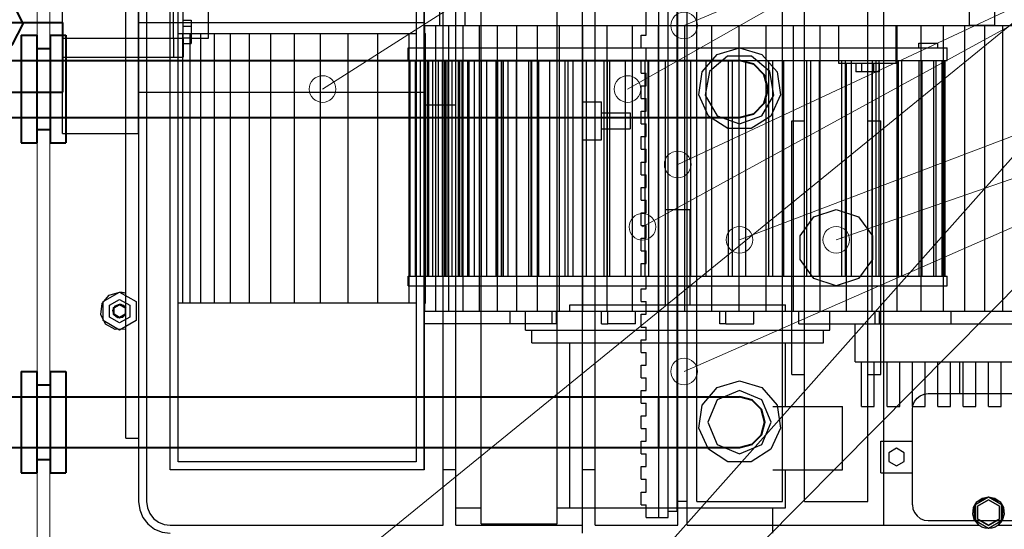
# Model space of a CAD drawing. Header units: millimetres. Extents: x 0 to 1340, y 0 to 800.
# Tile 78 of 100: x 304 to 355, y 549 to 575. Entities that reach past the tile are written whole.
import ezdxf

# ---------------------------------------------------------------- set-up
doc = ezdxf.new("R2010")
doc.units = ezdxf.units.MM
for name, color, linetype, lineweight, true_color in [('CONTEXT', 7, 'Continuous', 18, 0xa5a5a5), ('ELEC', 7, 'Continuous', 30, 0x9650aa), ('HVAC', 7, 'Continuous', 30, 0x464646), ('REFRIG', 7, 'Continuous', 40, 0xc83c28), ('THIN', 7, 'Continuous', 13, 0x6e6e6e)]:
    doc.layers.add(name, color=color, linetype=linetype, lineweight=lineweight, true_color=true_color)

msp = doc.modelspace()

# ---------------------------------------------------------------- linework, layer by layer
at = {"layer": 'CONTEXT'}
for points in [[(304.667, 520), (304.667, 636.667)], [(305.333, 520), (305.333, 636.667)]]:
    msp.add_lwpolyline(points, dxfattribs=at)
at = {"layer": 'ELEC'}
for points in [[(306, 574.333), (306, 592.333)], [(311.833, 574.333), (311.833, 592.333)], [(311.833, 574.333), (311.833, 592.333)], [(312.333, 574.333), (312.333, 592.333)], [(313.667, 574.333), (313.667, 592.333)], [(312.333, 575.283), (312.767, 575.283)], [(312.333, 574.975), (312.767, 574.975)], [(312.767, 575.283), (312.767, 574.975)], [(312.767, 574.975), (312.767, 574.359)], [(306, 574.333), (306, 574.167), (306, 574), (306, 573.833), (306, 573.667), (306, 573.5), (306, 573.333)], [(306, 574.333), (311.833, 574.333)], [(311.833, 574.333), (311.833, 574.167), (311.833, 574), (311.833, 573.833), (311.833, 573.667), (311.833, 573.5), (311.833, 573.333)], [(311.833, 574.333), (311.833, 574.167), (311.833, 574), (311.833, 573.833), (311.833, 573.667), (311.833, 573.5), (311.833, 573.333)], [(311.833, 574.333), (312.333, 574.333)], [(312.333, 574.359), (312.767, 574.359)], [(312.333, 574.333), (312.333, 574.167), (312.333, 574), (312.333, 573.833), (312.333, 573.667), (312.333, 573.5), (312.333, 573.333)], [(312.333, 574.051), (312.767, 574.051)], [(312.767, 574.359), (312.767, 574.051)], [(312.767, 574.333), (313.667, 574.333)], [(306, 573.333), (311.833, 573.333)], [(311.833, 573.333), (312.333, 573.333)], [(333.333, 569), (333.333, 571)], [(333.333, 571), (334.333, 571)], [(334.333, 569), (334.333, 571)], [(334.333, 570.417), (335.833, 570.417)], [(335.833, 570.417), (335.833, 570.278), (335.833, 570.139), (335.833, 570), (335.833, 569.861), (335.833, 569.722), (335.833, 569.583)], [(334.333, 569.583), (335.833, 569.583)], [(333.333, 569), (334.333, 569)]]:
    msp.add_lwpolyline(points, dxfattribs=at)
at = {"layer": 'HVAC'}
for points in [[(325.833, 575), (325.833, 603.333)], [(327.167, 575), (327.167, 603.333)], [(353.667, 575), (353.667, 603.333)], [(355, 575), (355, 603.333)], [(328, 548.833), (328, 594.5)], [(332, 548.833), (332, 594.5)], [(326.667, 549.667), (326.667, 593.667)], [(333.333, 549.667), (333.333, 593.667)], [(310, 593.333), (310, 550)], [(310.417, 593.333), (310.417, 550)], [(311.667, 551.667), (311.667, 591.667)], [(311.667, 551.667), (311.667, 591.667)], [(325, 551.667), (325, 591.667)], [(325, 591.667), (325, 551.667)], [(326, 551.667), (326, 591.667)], [(326.667, 551.667), (326.667, 591.667)], [(333.333, 551.667), (333.333, 591.667)], [(334, 551.667), (334, 591.667)], [(312.083, 552.083), (312.083, 591.25)], [(324.583, 591.25), (324.583, 552.083)], [(306, 569.333), (306, 590.667)], [(310, 569.333), (310, 590.667)], [(309.333, 553.333), (309.333, 590)], [(325, 570.833), (325, 590.333)], [(310, 585), (310, 560)], [(309.333, 560.943), (309.333, 584.057)], [(349.167, 548.75), (349.167, 578.5)], [(339.333, 550), (339.333, 577.5)], [(343.833, 550), (343.833, 577.5)], [(345, 550), (345, 577.5)], [(348.333, 550), (348.333, 577.5)], [(336.667, 574.5), (336.667, 576.667)], [(337.333, 549.167), (337.333, 576.667)], [(337.833, 549.167), (337.833, 576.667)], [(338.3, 549.5), (338.3, 576.333)], [(338.333, 550), (338.333, 576)], [(338.833, 550), (338.833, 576)], [(310, 575.167), (325, 575.167)], [(325, 575), (325.047, 575)], [(325.047, 575), (325.626, 575)], [(325.047, 574.583), (325.047, 575)], [(325.626, 560), (325.626, 575)], [(325.626, 575), (326.299, 575)], [(325.833, 575), (326.056, 575), (326.278, 575), (326.5, 575), (326.722, 575), (326.944, 575), (327.167, 575)], [(326.299, 560), (326.299, 575)], [(326.299, 575), (327.065, 575)], [(327.065, 575), (327.919, 575)], [(327.065, 560), (327.065, 575)], [(327.167, 575), (353.667, 575)], [(327.919, 575), (328.857, 575)], [(327.919, 560), (327.919, 575)], [(328.857, 575), (329.875, 575)], [(328.857, 560), (328.857, 575)], [(329.875, 575), (330.968, 575)], [(329.875, 560), (329.875, 575)], [(330.968, 575), (332.128, 575)], [(330.968, 560), (330.968, 575)], [(332.128, 575), (333.351, 575)], [(332.128, 560), (332.128, 575)], [(333.351, 575), (334.628, 575)], [(333.351, 560), (333.351, 575)], [(334.628, 575), (335.952, 575)], [(334.628, 560), (334.628, 575)], [(335.952, 575), (337.316, 575)], [(335.952, 560), (335.952, 575)], [(337.316, 575), (338.71, 575)], [(337.316, 560), (337.316, 575)], [(338.71, 575), (340.126, 575)], [(338.71, 560), (338.71, 575)], [(340.126, 575), (341.555, 575)], [(340.126, 560), (340.126, 575)], [(341.555, 575), (342.987, 575)], [(341.555, 560), (341.555, 575)], [(342.987, 575), (344.413, 575)], [(342.987, 560), (342.987, 575)], [(344.413, 575), (345.824, 575)], [(344.413, 560), (344.413, 575)], [(345.824, 575), (346.809, 575)], [(345.824, 560), (345.824, 575)], [(346.809, 575), (347.309, 575), (347.809, 575), (348.309, 575), (348.809, 575), (349.309, 575), (349.809, 575)], [(346.809, 573), (346.809, 575)], [(349.809, 575), (349.867, 575)], [(349.809, 573), (349.809, 575)], [(349.867, 575), (351.12, 575)], [(349.867, 560), (349.867, 575)], [(351.12, 575), (352.31, 575)], [(351.12, 560), (351.12, 575)], [(352.31, 575), (353.429, 575)], [(352.31, 560), (352.31, 575)], [(353.429, 575), (354.467, 575)], [(353.429, 560), (353.429, 575)], [(355, 575), (354.778, 575), (354.556, 575), (354.333, 575), (354.111, 575), (353.889, 575), (353.667, 575)], [(354.467, 575), (355.417, 575)], [(354.467, 560), (354.467, 575)], [(355.417, 575), (356.271, 575)], [(355.417, 560), (355.417, 575)], [(312.083, 574.583), (324.583, 574.583)], [(312.319, 560.417), (312.319, 574.583)], [(312.716, 560.417), (312.716, 574.583)], [(313.272, 560.417), (313.272, 574.583)], [(313.98, 560.417), (313.98, 574.583)], [(314.835, 560.417), (314.835, 574.583)], [(315.828, 560.417), (315.828, 574.583)], [(316.953, 560.417), (316.953, 574.583)], [(318.2, 560.417), (318.2, 574.583)], [(319.56, 560.417), (319.56, 574.583)], [(321.022, 560.417), (321.022, 574.583)], [(322.577, 560.417), (322.577, 574.583)], [(324.212, 560.417), (324.212, 574.583)], [(325, 574.583), (325.047, 574.583)], [(325.047, 574.583), (325.084, 574.583)], [(325.084, 560.417), (325.084, 574.583)], [(336.417, 573.833), (336.417, 574.5)], [(336.417, 574.5), (336.667, 574.5)], [(351, 573.833), (351, 574.083)], [(351, 574.083), (352, 574.083)], [(352, 573.833), (352, 574.083)], [(324.167, 573.833), (325.399, 573.833), (326.63, 573.833), (327.862, 573.833), (329.094, 573.833), (330.326, 573.833), (331.558, 573.833), (332.79, 573.833), (334.022, 573.833), (335.254, 573.833), (336.486, 573.833), (337.717, 573.833), (338.949, 573.833), (340.181, 573.833), (341.413, 573.833), (342.645, 573.833), (343.877, 573.833), (345.109, 573.833), (346.341, 573.833), (347.572, 573.833), (348.804, 573.833), (350.036, 573.833), (351.268, 573.833), (352.5, 573.833)], [(324.167, 573.167), (324.167, 573.833)], [(336.417, 573.833), (336.667, 573.833)], [(336.667, 573.167), (336.667, 573.833)], [(336.667, 573.167), (336.667, 573.833)], [(336.667, 573.167), (336.667, 573.833)], [(336.667, 573.167), (336.667, 573.833)], [(341.583, 573.833), (342.755, 573.489), (343.554, 572.567), (343.728, 571.358), (343.221, 570.248), (342.194, 569.588), (340.973, 569.588), (339.946, 570.248), (339.439, 571.358), (339.612, 572.567), (340.412, 573.489), (341.583, 573.833)], [(341.583, 569.833), (342.762, 570.262), (343.389, 571.348), (343.171, 572.583), (342.21, 573.389), (340.956, 573.389), (339.996, 572.583), (339.778, 571.348), (340.405, 570.262), (341.583, 569.833)], [(352.5, 573.167), (352.5, 573.833)], [(324.167, 573.167), (325.399, 573.167), (326.63, 573.167), (327.862, 573.167), (329.094, 573.167), (330.326, 573.167), (331.558, 573.167), (332.79, 573.167), (334.022, 573.167), (335.254, 573.167), (336.486, 573.167), (337.717, 573.167), (338.949, 573.167), (340.181, 573.167), (341.413, 573.167), (342.645, 573.167), (343.877, 573.167), (345.109, 573.167), (346.341, 573.167), (347.572, 573.167), (348.804, 573.167), (350.036, 573.167), (351.268, 573.167), (352.5, 573.167)], [(324.275, 561.833), (324.275, 573.167)], [(324.557, 561.833), (324.557, 573.167)], [(324.819, 561.833), (324.819, 573.167)], [(325.178, 561.833), (325.178, 573.167)], [(325.252, 561.833), (325.252, 573.167)], [(325.461, 561.833), (325.461, 573.167)], [(325.764, 561.833), (325.764, 573.167)], [(325.974, 561.833), (325.974, 573.167)], [(326.089, 561.833), (326.089, 573.167)], [(326.123, 561.833), (326.123, 573.167)], [(326.222, 561.833), (326.222, 573.167)], [(326.481, 561.833), (326.481, 573.167)], [(326.805, 561.833), (326.805, 573.167)], [(326.882, 561.833), (326.882, 573.167)], [(326.999, 561.833), (326.999, 573.167)], [(327.301, 561.833), (327.301, 573.167)], [(327.368, 561.833), (327.368, 573.167)], [(327.661, 561.833), (327.661, 573.167)], [(327.917, 561.833), (327.917, 573.167)], [(328.026, 561.833), (328.026, 573.167)], [(328.304, 561.833), (328.304, 573.167)], [(328.785, 561.833), (328.785, 573.167)], [(328.884, 561.833), (328.884, 573.167)], [(329.076, 561.833), (329.076, 573.167)], [(329.088, 561.833), (329.088, 573.167)], [(329.178, 561.833), (329.178, 573.167)], [(329.424, 561.833), (329.424, 573.167)], [(329.856, 561.833), (329.856, 573.167)], [(330.505, 561.833), (330.505, 573.167)], [(330.632, 561.833), (330.632, 573.167)], [(330.665, 561.833), (330.665, 573.167)], [(331.041, 561.833), (331.041, 573.167)], [(331.616, 561.833), (331.616, 573.167)], [(332.417, 561.833), (332.417, 573.167)], [(332.57, 561.833), (332.57, 573.167)], [(332.838, 561.833), (332.838, 573.167)], [(333.542, 561.833), (333.542, 573.167)], [(334.474, 561.833), (334.474, 573.167)], [(334.65, 561.833), (334.65, 573.167)], [(334.771, 561.833), (334.771, 573.167)], [(335.586, 561.833), (335.586, 573.167)], [(336.417, 572.5), (336.417, 573.167)], [(336.417, 573.167), (336.667, 573.167)], [(336.627, 561.833), (336.627, 573.167)], [(336.82, 561.833), (336.82, 573.167)], [(337.697, 561.833), (337.697, 573.167)], [(338.822, 561.833), (338.822, 573.167)], [(339.028, 561.833), (339.028, 573.167)], [(339.825, 561.833), (339.825, 573.167)], [(341.005, 561.833), (341.005, 573.167)], [(341.219, 561.833), (341.219, 573.167)], [(341.915, 561.833), (341.915, 573.167)], [(343.122, 561.833), (343.122, 573.167)], [(343.338, 561.833), (343.338, 573.167)], [(343.917, 561.833), (343.917, 573.167)], [(345.121, 561.833), (345.121, 573.167)], [(345.335, 561.833), (345.335, 573.167)], [(345.782, 561.833), (345.782, 573.167)], [(349.809, 573), (349.309, 573), (348.809, 573), (348.309, 573), (347.809, 573), (347.309, 573), (346.809, 573)], [(346.953, 561.833), (346.953, 573.167)], [(347.159, 561.833), (347.159, 573.167)], [(347.21, 560), (347.21, 573)], [(347.463, 561.833), (347.463, 573.167)], [(347.693, 573), (347.693, 572.567)], [(348.001, 573), (348.001, 572.567)], [(348.572, 561.833), (348.572, 573.167)], [(348.617, 573), (348.617, 572.567)], [(348.765, 561.833), (348.765, 573.167)], [(348.92, 561.833), (348.92, 573.167)], [(348.925, 573), (348.925, 572.567)], [(349.94, 561.833), (349.94, 573.167)], [(350.115, 561.833), (350.115, 573.167)], [(350.116, 561.833), (350.116, 573.167)], [(351.022, 561.833), (351.022, 573.167)], [(351.175, 561.833), (351.175, 573.167)], [(351.791, 561.833), (351.791, 573.167)], [(351.918, 561.833), (351.918, 573.167)], [(352.229, 561.833), (352.229, 573.167)], [(352.327, 561.833), (352.327, 573.167)], [(352.392, 561.833), (352.392, 573.167)], [(336.417, 572.5), (336.667, 572.5)], [(336.667, 571.833), (336.667, 572.5)], [(336.667, 571.833), (336.667, 572.5)], [(336.667, 571.833), (336.667, 572.5)], [(336.667, 571.833), (336.667, 572.5)], [(348.001, 572.567), (347.693, 572.567)], [(348.617, 572.567), (348.001, 572.567)], [(348.561, 560), (348.561, 572.567)], [(348.925, 572.567), (348.617, 572.567)], [(336.417, 571.167), (336.417, 571.833)], [(336.417, 571.833), (336.667, 571.833)], [(310, 571.5), (325, 571.5)], [(325, 570.833), (326.667, 570.833)], [(336.417, 571.167), (336.667, 571.167)], [(336.667, 570.5), (336.667, 571.167)], [(336.667, 570.5), (336.667, 571.167)], [(336.667, 570.5), (336.667, 571.167)], [(336.667, 570.5), (336.667, 571.167)], [(336.417, 569.833), (336.417, 570.5)], [(336.417, 570.5), (336.667, 570.5)], [(336.417, 569.833), (336.667, 569.833)], [(336.667, 569.167), (336.667, 569.833)], [(336.667, 569.167), (336.667, 569.833)], [(336.667, 569.167), (336.667, 569.833)], [(336.667, 569.167), (336.667, 569.833)], [(344.333, 570), (345, 570)], [(344.333, 556.667), (344.333, 570)], [(348.333, 570), (349, 570)], [(349, 556.667), (349, 570)], [(306, 569.333), (310, 569.333)], [(336.417, 568.5), (336.417, 569.167)], [(336.417, 569.167), (336.667, 569.167)], [(336.417, 568.5), (336.667, 568.5)], [(336.667, 567.833), (336.667, 568.5)], [(336.667, 567.833), (336.667, 568.5)], [(336.667, 567.833), (336.667, 568.5)], [(336.667, 567.833), (336.667, 568.5)], [(336.417, 567.167), (336.417, 567.833)], [(336.417, 567.833), (336.667, 567.833)], [(336.417, 567.167), (336.667, 567.167)], [(336.667, 566.5), (336.667, 567.167)], [(336.667, 566.5), (336.667, 567.167)], [(336.667, 566.5), (336.667, 567.167)], [(336.667, 566.5), (336.667, 567.167)], [(336.417, 565.833), (336.417, 566.5)], [(336.417, 566.5), (336.667, 566.5)], [(336.417, 565.833), (336.667, 565.833)], [(336.667, 565.167), (336.667, 565.833)], [(336.667, 565.167), (336.667, 565.833)], [(336.667, 565.167), (336.667, 565.833)], [(336.667, 565.167), (336.667, 565.833)], [(336.417, 564.5), (336.417, 565.167)], [(336.417, 565.167), (336.667, 565.167)], [(337.683, 565.333), (337.9, 565.333), (338.117, 565.333), (338.333, 565.333), (338.55, 565.333), (338.767, 565.333), (338.983, 565.333)], [(337.683, 560.333), (337.683, 565.333)], [(338.983, 560.333), (338.983, 565.333)], [(346.667, 565.333), (347.842, 564.951), (348.569, 563.951), (348.569, 562.715), (347.842, 561.715), (346.667, 561.333), (345.491, 561.715), (344.765, 562.715), (344.765, 563.951), (345.491, 564.951), (346.667, 565.333)], [(336.417, 564.5), (336.667, 564.5)], [(336.667, 563.833), (336.667, 564.5)], [(336.667, 563.833), (336.667, 564.5)], [(336.667, 563.833), (336.667, 564.5)], [(336.667, 563.833), (336.667, 564.5)], [(336.417, 563.167), (336.417, 563.833)], [(336.417, 563.833), (336.667, 563.833)], [(336.417, 563.167), (336.667, 563.167)], [(336.667, 562.5), (336.667, 563.167)], [(336.667, 562.5), (336.667, 563.167)], [(336.667, 562.5), (336.667, 563.167)], [(336.667, 562.5), (336.667, 563.167)], [(336.417, 561.833), (336.417, 562.5)], [(336.417, 562.5), (336.667, 562.5)], [(324.167, 561.833), (325.399, 561.833), (326.63, 561.833), (327.862, 561.833), (329.094, 561.833), (330.326, 561.833), (331.558, 561.833), (332.79, 561.833), (334.022, 561.833), (335.254, 561.833), (336.486, 561.833), (337.717, 561.833), (338.949, 561.833), (340.181, 561.833), (341.413, 561.833), (342.645, 561.833), (343.877, 561.833), (345.109, 561.833), (346.341, 561.833), (347.572, 561.833), (348.804, 561.833), (350.036, 561.833), (351.268, 561.833), (352.5, 561.833)], [(324.167, 561.333), (324.167, 561.833)], [(336.417, 561.833), (336.667, 561.833)], [(336.667, 561.167), (336.667, 561.833)], [(336.667, 561.167), (336.667, 561.833)], [(336.667, 561.167), (336.667, 561.833)], [(336.667, 561.167), (336.667, 561.833)], [(352.5, 561.333), (352.5, 561.833)], [(309.333, 559.057), (308.762, 559.029), (308.268, 559.318), (308.014, 559.831), (308.083, 560.399), (308.452, 560.836), (309, 561)], [(309, 561), (309.866, 560.5), (309.866, 559.5), (309, 559), (308.134, 559.5), (308.134, 560.5), (309, 561)], [(309, 561), (309.057, 560.998), (309.113, 560.994), (309.169, 560.986), (309.225, 560.974), (309.279, 560.96), (309.333, 560.943)], [(324.167, 561.333), (325.399, 561.333), (326.63, 561.333), (327.862, 561.333), (329.094, 561.333), (330.326, 561.333), (331.558, 561.333), (332.79, 561.333), (334.022, 561.333), (335.254, 561.333), (336.486, 561.333), (337.717, 561.333), (338.949, 561.333), (340.181, 561.333), (341.413, 561.333), (342.645, 561.333), (343.877, 561.333), (345.109, 561.333), (346.341, 561.333), (347.572, 561.333), (348.804, 561.333), (350.036, 561.333), (351.268, 561.333), (352.5, 561.333)], [(336.417, 560.5), (336.417, 561.167)], [(336.417, 561.167), (336.667, 561.167)], [(308.467, 560.308), (309, 560.616)], [(309, 560.616), (309.533, 560.308)], [(336.417, 560.5), (336.667, 560.5)], [(336.667, 559.833), (336.667, 560.5)], [(336.667, 559.833), (336.667, 560.5)], [(336.667, 559.833), (336.667, 560.5)], [(336.667, 559.833), (336.667, 560.5)], [(308.467, 559.692), (308.467, 560.308)], [(309.333, 559.847), (309.152, 559.666), (308.896, 559.648), (308.691, 559.802), (308.637, 560.052), (308.76, 560.277), (309, 560.367)], [(309, 560.367), (309.318, 560.183), (309.318, 559.817), (309, 559.633), (308.682, 559.817), (308.682, 560.183), (309, 560.367)], [(309, 560.333), (309.289, 560.167), (309.289, 559.833), (309, 559.667), (308.711, 559.833), (308.711, 560.167), (309, 560.333)], [(309, 560.367), (309.069, 560.36), (309.136, 560.34), (309.198, 560.309), (309.253, 560.266), (309.298, 560.213), (309.333, 560.153)], [(309.333, 559.847), (309.333, 560.153)], [(309.533, 560.308), (309.533, 559.692)], [(310, 560), (310, 550)], [(324.583, 560.417), (312.083, 560.417)], [(325, 560.417), (325.047, 560.417)], [(325, 560), (325.047, 560)], [(325.047, 560.417), (325.084, 560.417)], [(325.047, 560), (325.047, 560.417)], [(325.047, 560), (325.626, 560)], [(325.626, 560), (326.299, 560)], [(326.299, 560), (327.065, 560)], [(327.065, 560), (327.919, 560)], [(327.919, 560), (328.857, 560)], [(328.857, 560), (329.875, 560)], [(329.522, 559.333), (329.522, 560)], [(329.875, 560), (330.968, 560)], [(330.333, 560), (331.564, 560), (332.795, 560), (334.026, 560), (335.256, 560), (336.487, 560), (337.718, 560), (338.949, 560), (340.179, 560), (341.41, 560), (342.641, 560), (343.872, 560), (345.103, 560), (346.333, 560)], [(330.333, 559), (330.333, 560)], [(330.968, 560), (332.128, 560)], [(331.734, 559.333), (331.734, 560)], [(331.969, 559.333), (331.969, 560)], [(332.128, 560), (333.351, 560)], [(332.667, 560.333), (333.926, 560.333), (335.185, 560.333), (336.444, 560.333), (337.704, 560.333), (338.963, 560.333), (340.222, 560.333), (341.481, 560.333), (342.741, 560.333), (344, 560.333)], [(332.667, 560), (332.667, 560.333)], [(333.351, 560), (334.628, 560)], [(334.333, 559.333), (334.333, 560)], [(334.628, 560), (335.952, 560)], [(334.655, 559.333), (334.655, 560)], [(335.952, 560), (337.316, 560)], [(336.122, 559.333), (336.122, 560)], [(337.316, 560), (338.71, 560)], [(338.71, 560), (340.126, 560)], [(340.126, 560), (341.555, 560)], [(340.545, 559.333), (340.545, 560)], [(340.867, 559.333), (340.867, 560)], [(341.555, 560), (342.987, 560)], [(342.333, 559.333), (342.333, 560)], [(342.987, 560), (344.413, 560)], [(344, 560), (344, 560.333)], [(344.413, 560), (345.824, 560)], [(344.697, 559.333), (344.697, 560)], [(345.824, 560), (347.21, 560)], [(346.333, 559), (346.333, 560)], [(347.21, 560), (348.561, 560)], [(348.561, 560), (349.867, 560)], [(348.704, 559.333), (348.704, 560)], [(348.94, 559.333), (348.94, 560)], [(349.867, 560), (351.12, 560)], [(351.12, 560), (352.31, 560)], [(352.31, 560), (353.429, 560)], [(352.704, 559.333), (352.704, 560)], [(353.429, 560), (354.467, 560)], [(354.467, 560), (355.417, 560)], [(355.417, 560), (356.271, 560)], [(309, 559.384), (308.467, 559.692)], [(309.533, 559.692), (309, 559.384)], [(336.417, 559.167), (336.417, 559.833)], [(336.417, 559.833), (336.667, 559.833)], [(309.333, 553.333), (309.333, 559.057)], [(329.522, 559.333), (325, 559.333)], [(331.734, 559.333), (329.522, 559.333)], [(330.333, 559), (331.564, 559), (332.795, 559), (334.026, 559), (335.256, 559), (336.487, 559), (337.718, 559), (338.949, 559), (340.179, 559), (341.41, 559), (342.641, 559), (343.872, 559), (345.103, 559), (346.333, 559)], [(330.667, 558.333), (330.667, 559)], [(331.969, 559.333), (331.734, 559.333)], [(334.333, 559.333), (334.655, 559.333)], [(336.122, 559.333), (334.655, 559.333)], [(336.417, 559.167), (336.667, 559.167)], [(336.667, 558.5), (336.667, 559.167)], [(336.667, 558.5), (336.667, 559.167)], [(336.667, 558.5), (336.667, 559.167)], [(336.667, 558.5), (336.667, 559.167)], [(340.867, 559.333), (340.545, 559.333)], [(340.867, 559.333), (342.333, 559.333)], [(344.697, 559.333), (348.704, 559.333)], [(346, 558.333), (346, 559)], [(347.667, 557.333), (347.667, 559.333)], [(347.667, 559.333), (357.333, 559.333)], [(348.704, 559.333), (348.94, 559.333)], [(348.94, 559.333), (352.704, 559.333)], [(336.417, 557.833), (336.417, 558.5)], [(336.417, 558.5), (336.667, 558.5)], [(330.667, 558.333), (331.944, 558.333), (333.222, 558.333), (334.5, 558.333), (335.778, 558.333), (337.056, 558.333), (338.333, 558.333), (339.611, 558.333), (340.889, 558.333), (342.167, 558.333), (343.444, 558.333), (344.722, 558.333), (346, 558.333)], [(332.667, 549.667), (332.667, 558.333)], [(344, 555), (344, 558.333)], [(336.417, 557.833), (336.667, 557.833)], [(336.667, 557.167), (336.667, 557.833)], [(336.667, 557.167), (336.667, 557.833)], [(336.667, 557.167), (336.667, 557.833)], [(336.667, 557.167), (336.667, 557.833)], [(347.667, 557.333), (357.333, 557.333)], [(348, 555), (348, 557.333)], [(348.667, 555), (348.667, 557.333)], [(349.333, 555), (349.333, 557.333)], [(350, 555), (350, 557.333)], [(350.667, 555), (350.667, 557.333)], [(351.333, 555), (351.333, 557.333)], [(352, 555), (352, 557.333)], [(352.667, 555), (352.667, 557.333)], [(353.167, 555.667), (353.167, 557.333)], [(353.167, 557.333), (356.167, 557.333)], [(353.333, 555), (353.333, 557.333)], [(354, 555), (354, 557.333)], [(354.667, 555), (354.667, 557.333)], [(355.333, 555), (355.333, 557.333)], [(336.417, 556.5), (336.417, 557.167)], [(336.417, 557.167), (336.667, 557.167)], [(336.417, 556.5), (336.667, 556.5)], [(336.667, 555.833), (336.667, 556.5)], [(336.667, 555.833), (336.667, 556.5)], [(336.667, 555.833), (336.667, 556.5)], [(336.667, 555.833), (336.667, 556.5)], [(341.583, 556.333), (342.755, 555.989), (343.554, 555.067), (343.728, 553.858), (343.221, 552.748), (342.194, 552.088), (340.973, 552.088), (339.946, 552.748), (339.439, 553.858), (339.612, 555.067), (340.412, 555.989), (341.583, 556.333)], [(344.333, 556.667), (345, 556.667)], [(348.333, 556.667), (349, 556.667)], [(336.417, 555.167), (336.417, 555.833)], [(336.417, 555.833), (336.667, 555.833)], [(341.583, 552.5), (342.762, 552.988), (343.25, 554.167), (342.762, 555.345), (341.583, 555.833), (340.405, 555.345), (339.917, 554.167), (340.405, 552.988), (341.583, 552.5)], [(350.667, 554.833), (350.695, 555.049), (350.778, 555.25), (350.911, 555.423), (351.083, 555.555), (351.284, 555.638), (351.5, 555.667)], [(351.5, 555.667), (357.833, 555.667)], [(336.417, 555.167), (336.667, 555.167)], [(336.667, 554.5), (336.667, 555.167)], [(336.667, 554.5), (336.667, 555.167)], [(336.667, 554.5), (336.667, 555.167)], [(336.667, 554.5), (336.667, 555.167)], [(343.333, 555), (347, 555)], [(347, 551.667), (347, 555)], [(348, 555), (348.667, 555)], [(349.333, 555), (350, 555)], [(350.667, 555), (351.333, 555)], [(350.667, 549.833), (350.667, 554.833)], [(352, 555), (352.667, 555)], [(353.333, 555), (354, 555)], [(354.667, 555), (355.333, 555)], [(336.417, 553.833), (336.417, 554.5)], [(336.417, 554.5), (336.667, 554.5)], [(336.417, 553.833), (336.667, 553.833)], [(336.667, 553.167), (336.667, 553.833)], [(336.667, 553.167), (336.667, 553.833)], [(336.667, 553.167), (336.667, 553.833)], [(336.667, 553.167), (336.667, 553.833)], [(309.333, 553.333), (310, 553.333)], [(309.333, 553.333), (310, 553.333)], [(336.417, 552.5), (336.417, 553.167)], [(336.417, 553.167), (336.667, 553.167)], [(349, 553.167), (350.667, 553.167)], [(349, 551.5), (349, 553.167)], [(349.833, 552.795), (349.433, 552.564)], [(350.233, 552.564), (349.833, 552.795)], [(336.417, 552.5), (336.667, 552.5)], [(336.667, 551.833), (336.667, 552.5)], [(336.667, 551.833), (336.667, 552.5)], [(336.667, 551.833), (336.667, 552.5)], [(336.667, 551.833), (336.667, 552.5)], [(349.433, 552.564), (349.433, 552.102)], [(350.233, 552.102), (350.233, 552.564)], [(325, 551.667), (311.667, 551.667)], [(325, 551.667), (311.667, 551.667)], [(324.583, 552.083), (312.083, 552.083)], [(326.667, 551.667), (326, 551.667)], [(326, 548.75), (326, 551.667)], [(326.667, 548.75), (326.667, 551.667)], [(334, 551.667), (333.333, 551.667)], [(333.333, 548.75), (333.333, 551.667)], [(334, 548.75), (334, 551.667)], [(336.417, 551.167), (336.417, 551.833)], [(336.417, 551.833), (336.667, 551.833)], [(343.333, 551.667), (347, 551.667)], [(344, 549.667), (344, 551.667)], [(349.433, 552.102), (349.833, 551.871)], [(349.833, 551.871), (350.233, 552.102)], [(336.417, 551.167), (336.667, 551.167)], [(336.667, 550.5), (336.667, 551.167)], [(336.667, 550.5), (336.667, 551.167)], [(336.667, 550.5), (336.667, 551.167)], [(336.667, 550.5), (336.667, 551.167)], [(349, 551.5), (350.667, 551.5)], [(336.417, 549.833), (336.417, 550.5)], [(336.417, 550.5), (336.667, 550.5)], [(354.167, 548.75), (353.94, 549.009), (353.837, 549.338), (353.876, 549.68), (354.05, 549.977), (354.33, 550.179), (354.667, 550.25)], [(354.167, 548.75), (353.837, 549.338), (354.05, 549.977), (354.667, 550.25), (355.283, 549.977), (355.496, 549.338), (355.167, 548.75)], [(354.667, 550.25), (355.388, 549.833), (355.388, 549), (354.667, 548.583), (353.945, 549), (353.945, 549.833), (354.667, 550.25)], [(354.667, 548.6), (355.374, 549.008), (355.374, 549.825), (354.667, 550.233), (353.959, 549.825), (353.959, 549.008), (354.667, 548.6)], [(354.667, 548.742), (355.251, 549.079), (355.251, 549.754), (354.667, 550.092), (354.082, 549.754), (354.082, 549.079), (354.667, 548.742)], [(354.667, 550.083), (355.244, 549.75), (355.244, 549.083), (354.667, 548.75), (354.089, 549.083), (354.089, 549.75), (354.667, 550.083)], [(354.667, 550.25), (355.004, 550.179), (355.283, 549.977), (355.457, 549.68), (355.496, 549.338), (355.394, 549.009), (355.167, 548.75)], [(310, 550), (310.057, 549.569), (310.223, 549.167), (310.488, 548.821), (310.833, 548.557), (311.235, 548.39), (311.667, 548.333)], [(310, 550), (310.057, 549.569), (310.223, 549.167), (310.488, 548.821), (310.833, 548.557), (311.235, 548.39), (311.667, 548.333)], [(310.417, 550), (310.459, 549.676), (310.584, 549.375), (310.783, 549.116), (311.042, 548.917), (311.343, 548.793), (311.667, 548.75)], [(326.667, 549.667), (328, 549.667)], [(332, 549.667), (333.333, 549.667)], [(332.667, 549.667), (333.926, 549.667), (335.185, 549.667), (336.444, 549.667), (337.704, 549.667), (338.963, 549.667), (340.222, 549.667), (341.481, 549.667), (342.741, 549.667), (344, 549.667)], [(333.333, 548.333), (333.333, 549.667)], [(336.417, 549.833), (336.667, 549.833)], [(336.667, 549.167), (336.667, 549.833)], [(338.833, 550), (338.333, 550)], [(338.333, 548.75), (338.333, 550)], [(338.833, 548.75), (338.833, 550)], [(339.333, 550), (343.833, 550)], [(343.333, 548.333), (343.333, 549.667)], [(345, 550), (348.333, 550)], [(350.667, 549.833), (350.695, 549.618), (350.778, 549.417), (350.911, 549.244), (351.083, 549.112), (351.284, 549.028), (351.5, 549)], [(336.667, 549.167), (337.333, 549.167)], [(337.333, 549.167), (337.833, 549.167)], [(337.833, 549.5), (338.3, 549.5)], [(311.667, 548.75), (326, 548.75)], [(326.667, 548.75), (333.333, 548.75)], [(328, 548.833), (332, 548.833)], [(334, 548.75), (338.333, 548.75)], [(338.833, 548.75), (354.167, 548.75)], [(349.167, 548.75), (354.167, 548.75)], [(351.5, 549), (357.833, 549)], [(355.167, 548.75), (355.013, 548.659), (354.844, 548.602), (354.667, 548.583), (354.489, 548.602), (354.32, 548.659), (354.167, 548.75)], [(355.167, 548.75), (366.667, 548.75)], [(355.167, 548.75), (366.667, 548.75)]]:
    msp.add_lwpolyline(points, dxfattribs=at)
at = {"layer": 'REFRIG'}
for points in [[(299.8, 572.917), (301.065, 573.021), (302.289, 573.355), (303.377, 574), (303.941, 575.098), (303.381, 576.197), (302.294, 576.844), (301.07, 577.179), (299.805, 577.284), (298.539, 577.18), (297.314, 576.847), (296.227, 576.204), (295.659, 575.11), (296.217, 574.006), (297.308, 573.356), (298.527, 573.022), (299.8, 572.917)], [(285, 575.167), (306, 575.167)], [(306, 575.167), (306, 574.556), (306, 573.944), (306, 573.333), (306, 572.722), (306, 572.111), (306, 571.5)], [(303.833, 574.5), (304.65, 574.5)], [(303.833, 574.5), (303.833, 573.556), (303.833, 572.611), (303.833, 571.667), (303.833, 570.722), (303.833, 569.778), (303.833, 568.833)], [(304.65, 574.5), (304.65, 573.556), (304.65, 572.611), (304.65, 571.667), (304.65, 570.722), (304.65, 569.778), (304.65, 568.833)], [(305.35, 574.5), (306.167, 574.5)], [(305.35, 574.5), (305.35, 573.556), (305.35, 572.611), (305.35, 571.667), (305.35, 570.722), (305.35, 569.778), (305.35, 568.833)], [(306.167, 574.5), (306.167, 573.556), (306.167, 572.611), (306.167, 571.667), (306.167, 570.722), (306.167, 569.778), (306.167, 568.833)], [(304.65, 573.8), (305.35, 573.8)], [(299.8, 573.167), (336.783, 573.167)], [(336.783, 573.167), (337.583, 573.167), (338.383, 573.167), (339.183, 573.167), (339.983, 573.167), (340.783, 573.167), (341.583, 573.167)], [(336.783, 573.167), (336.783, 572.667), (336.783, 572.167), (336.783, 571.667), (336.783, 571.167), (336.783, 570.667), (336.783, 570.167)], [(341.583, 570.167), (342.333, 570.368), (342.882, 570.917), (343.083, 571.667), (342.882, 572.417), (342.333, 572.966), (341.583, 573.167)], [(285, 571.5), (306, 571.5)], [(299.8, 570.167), (336.783, 570.167)], [(336.783, 570.167), (337.583, 570.167), (338.383, 570.167), (339.183, 570.167), (339.983, 570.167), (340.783, 570.167), (341.583, 570.167)], [(304.65, 569.533), (305.35, 569.533)], [(303.833, 568.833), (304.65, 568.833)], [(305.35, 568.833), (306.167, 568.833)], [(303.833, 556.833), (304.65, 556.833)], [(303.833, 556.833), (303.833, 555.944), (303.833, 555.056), (303.833, 554.167), (303.833, 553.278), (303.833, 552.389), (303.833, 551.5)], [(304.65, 556.833), (304.65, 555.944), (304.65, 555.056), (304.65, 554.167), (304.65, 553.278), (304.65, 552.389), (304.65, 551.5)], [(305.35, 556.833), (306.167, 556.833)], [(305.35, 556.833), (305.35, 555.944), (305.35, 555.056), (305.35, 554.167), (305.35, 553.278), (305.35, 552.389), (305.35, 551.5)], [(306.167, 556.833), (306.167, 555.944), (306.167, 555.056), (306.167, 554.167), (306.167, 553.278), (306.167, 552.389), (306.167, 551.5)], [(304.65, 556.133), (305.35, 556.133)], [(299.267, 555.5), (337.317, 555.5)], [(337.317, 555.5), (338.028, 555.5), (338.739, 555.5), (339.45, 555.5), (340.161, 555.5), (340.872, 555.5), (341.583, 555.5)], [(337.317, 555.5), (337.317, 555.056), (337.317, 554.611), (337.317, 554.167), (337.317, 553.722), (337.317, 553.278), (337.317, 552.833)], [(341.583, 552.833), (342.25, 553.012), (342.738, 553.5), (342.917, 554.167), (342.738, 554.833), (342.25, 555.321), (341.583, 555.5)], [(299.267, 552.833), (337.317, 552.833)], [(337.317, 552.833), (338.028, 552.833), (338.739, 552.833), (339.45, 552.833), (340.161, 552.833), (340.872, 552.833), (341.583, 552.833)], [(304.65, 552.2), (305.35, 552.2)], [(303.833, 551.5), (304.65, 551.5)], [(305.35, 551.5), (306.167, 551.5)]]:
    msp.add_lwpolyline(points, dxfattribs=at)
at = {"layer": 'THIN'}
for points in [[(504.63, 735.333), (300.717, 506)], [(528.704, 735.333), (301.25, 506)], [(552.778, 735.333), (312.667, 539.917)], [(576.852, 735.333), (319.667, 571.667)], [(625, 735.333), (335.696, 571.667)], [(649.074, 735.333), (336.479, 564.425)], [(697.222, 735.333), (338.333, 567.708)], [(721.296, 735.333), (338.667, 575)], [(745.37, 735.333), (338.667, 556.833)], [(793.519, 735.333), (341.583, 563.75)], [(841.667, 735.333), (346.667, 563.75)]]:
    msp.add_lwpolyline(points, dxfattribs=at)
for centre in [(338.667, 575), (319.667, 571.667), (335.696, 571.667), (338.333, 567.708), (336.479, 564.425), (341.583, 563.75), (346.667, 563.75), (338.667, 556.833)]:
    msp.add_circle(centre, 0.7, dxfattribs=at)

doc.saveas('drawing.dxf')
